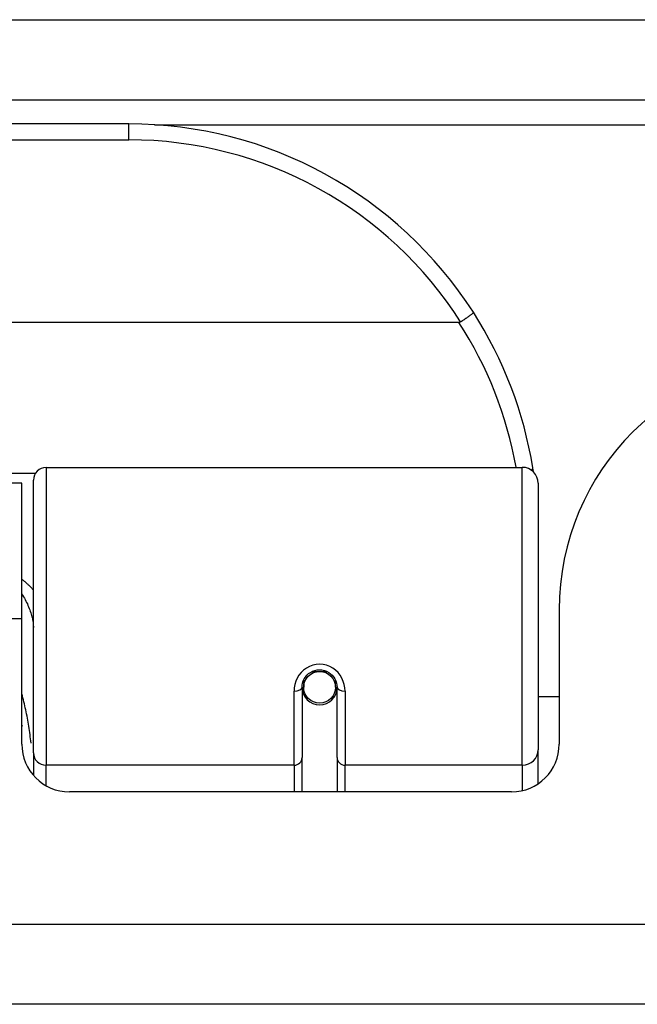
# Model space of a CAD drawing. Header units: inches. Extents: x 25 to 686, y 75 to 315.
# Tile 43 of 256: x 153.694 to 154.459, y 75.046 to 76.264. Entities that reach past the tile are written whole.
import ezdxf

# ---------------------------------------------------------------- set-up
doc = ezdxf.new("R2010")
doc.units = ezdxf.units.IN
doc.header["$MEASUREMENT"] = 0
doc.layers.add('Visible Edges(ANSI)', color=7, linetype='Continuous', lineweight=25)
doc.layers.add('Visible Tangent Edges(ANSI)', color=7, linetype='Continuous', lineweight=25)

msp = doc.modelspace()

# ---------------------------------------------------------------- linework, layer by layer
at = {"layer": 'Visible Edges(ANSI)'}
for p, q in [((91.5288, 76.1651), (157.3308, 76.1651)), ((153.8294, 76.1351), (152.3333, 76.1351)), ((154.2382, 75.8894), (151.9245, 75.8894)), ((153.727, 75.7101), (154.3166, 75.7101)), ((153.6968, 75.6906), (152.4658, 75.6906)), ((153.6968, 75.5226), (153.6968, 75.6906)), ((153.7113, 75.3567), (153.7113, 75.6943)), ((154.3363, 75.6904), (154.3363, 75.3605)), ((154.3623, 75.5336), (154.3623, 75.3676)), ((153.6968, 75.3676), (153.6968, 75.5226)), ((154.0459, 75.4469), (154.0459, 75.4379)), ((154.0853, 75.4379), (154.0853, 75.4469)), ((154.0439, 75.4379), (154.0439, 75.351)), ((154.0441, 75.4356), (154.0461, 75.4356)), ((154.0851, 75.4356), (154.0871, 75.4356)), ((154.0872, 75.351), (154.0872, 75.4379)), ((154.0499, 75.4261), (154.0475, 75.4261)), ((154.0837, 75.4261), (154.0813, 75.4261)), ((154.3623, 75.4261), (154.3363, 75.4261)), ((153.7113, 75.3567), (153.7113, 75.329)), ((154.3363, 75.3186), (154.3363, 75.3605)), ((154.0439, 75.3086), (154.0439, 75.351)), ((154.0872, 75.351), (154.0872, 75.3086)), ((154.3033, 75.3086), (153.7559, 75.3086)), ((157.2323, 75.0456), (91.6273, 75.0456))]:
    msp.add_line(p, q, dxfattribs=at)
at = {"layer": 'Visible Edges(ANSI)', "flags": 128}
for points in [[(154.256, 75.9019), (154.256, 75.9018), (154.256, 75.9017), (154.2558, 75.9015), (154.2557, 75.9012), (154.2554, 75.9009), (154.2551, 75.9006), (154.2547, 75.9002), (154.2542, 75.8998), (154.2537, 75.8994), (154.2531, 75.8989), (154.2525, 75.8984), (154.2518, 75.8979), (154.251, 75.8973), (154.2502, 75.8967), (154.2494, 75.8961), (154.2485, 75.8955), (154.2475, 75.8948), (154.2466, 75.8941), (154.2456, 75.8935), (154.2445, 75.8928), (154.2435, 75.8921), (154.2424, 75.8914), (154.2414, 75.8907), (154.2403, 75.89)], [(154.2403, 75.89), (154.2402, 75.8899), (154.2401, 75.8899), (154.2401, 75.8898), (154.24, 75.8898), (154.2399, 75.8897), (154.2398, 75.8897), (154.2397, 75.8897), (154.2396, 75.8896), (154.2396, 75.8896), (154.2395, 75.8896), (154.2394, 75.8896), (154.2393, 75.8895), (154.2392, 75.8895), (154.2391, 75.8895), (154.239, 75.8895), (154.239, 75.8895), (154.2389, 75.8895), (154.2388, 75.8894), (154.2387, 75.8894), (154.2386, 75.8894), (154.2385, 75.8894), (154.2384, 75.8894), (154.2383, 75.8894), (154.2382, 75.8894)], [(154.3305, 75.7043), (154.3305, 75.7045), (154.3305, 75.7047), (154.3304, 75.7049), (154.3304, 75.7051), (154.3304, 75.7053), (154.3303, 75.7056), (154.3303, 75.7058), (154.3303, 75.706), (154.3302, 75.7062), (154.3302, 75.7064), (154.3302, 75.7066), (154.3301, 75.7068), (154.3301, 75.707), (154.3301, 75.7072), (154.33, 75.7074), (154.33, 75.7076), (154.33, 75.7078), (154.3299, 75.708), (154.3299, 75.7083), (154.3299, 75.7085), (154.3298, 75.7087), (154.3298, 75.7089), (154.3298, 75.7091), (154.3297, 75.7093)], [(154.0439, 75.4379), (154.0441, 75.4405), (154.0446, 75.4432), (154.0454, 75.4458), (154.0466, 75.4483), (154.0481, 75.4506), (154.0499, 75.4528), (154.052, 75.4548), (154.0544, 75.4564), (154.057, 75.4578), (154.0598, 75.4588), (154.0627, 75.4594), (154.0656, 75.4596), (154.0686, 75.4594), (154.0715, 75.4587), (154.0742, 75.4577), (154.0769, 75.4564), (154.0792, 75.4547), (154.0813, 75.4528), (154.0831, 75.4506), (154.0846, 75.4482), (154.0858, 75.4457), (154.0866, 75.4432), (154.0871, 75.4405), (154.0872, 75.4379)], [(153.6968, 75.3909), (153.6969, 75.3908), (153.6969, 75.3907), (153.6969, 75.3907), (153.6969, 75.3906), (153.697, 75.3906), (153.697, 75.3905), (153.697, 75.3905), (153.697, 75.3904), (153.697, 75.3904), (153.6971, 75.3903), (153.6971, 75.3903), (153.6971, 75.3902), (153.6971, 75.3901), (153.6971, 75.3901), (153.6972, 75.39), (153.6972, 75.39), (153.6972, 75.3899), (153.6972, 75.3899), (153.6973, 75.3898), (153.6973, 75.3898), (153.6973, 75.3897), (153.6973, 75.3897), (153.6973, 75.3896), (153.6974, 75.3896)]]:
    msp.add_lwpolyline(points, dxfattribs=at)
at = {"layer": 'Visible Edges(ANSI)'}
msp.add_circle((154.0656, 75.4379), 0.0197, dxfattribs=at)
for centre, radius, start, end in [((153.8294, 75.6282), 0.5069, 32.6858, 90), ((153.8294, 75.6282), 0.5069, 9.2068, 32.6858), ((154.6743, 75.5336), 0.312, 90, 180), ((153.727, 75.6943), 0.0157, 90, 180), ((154.3166, 75.6904), 0.0197, 0, 90), ((154.0656, 75.4379), 0.0217, 180, 0), ((153.7559, 75.3676), 0.0591, 180, 270), ((154.3033, 75.3676), 0.0591, 270, 0)]:
    msp.add_arc(centre, radius, start, end, dxfattribs=at)
for start_param, end_param in [(3.444465, 3.571292), (5.853486, 5.980313)]:
    msp.add_ellipse((154.0656, 75.4461), major_axis=(0.0217, 0), ratio=0.267949, start_param=start_param, end_param=end_param, dxfattribs=at)
at = {"layer": 'Visible Tangent Edges(ANSI)'}
for p, q in [((91.5288, 76.2641), (156.5637, 76.2641)), ((153.8294, 76.1154), (153.8294, 76.1351)), ((153.8612, 76.1341), (156.5327, 76.1341)), ((152.3333, 76.1154), (153.8294, 76.1154)), ((153.727, 75.7101), (153.727, 75.3415)), ((154.3166, 75.3415), (154.3166, 75.7101)), ((153.7135, 75.7024), (152.4492, 75.7024)), ((153.6968, 75.5226), (152.4658, 75.5226)), ((154.0566, 75.4576), (154.0746, 75.4576)), ((154.0341, 75.3415), (154.0341, 75.4332)), ((154.0971, 75.4332), (154.0971, 75.3415)), ((154.0341, 75.3415), (153.727, 75.3415)), ((153.727, 75.3161), (153.727, 75.3415)), ((154.0341, 75.3415), (154.0341, 75.3086)), ((154.3166, 75.3415), (154.0971, 75.3415)), ((154.0971, 75.3086), (154.0971, 75.3415)), ((154.3166, 75.3415), (154.3166, 75.3101)), ((91.6273, 75.1446), (157.2323, 75.1446))]:
    msp.add_line(p, q, dxfattribs=at)
at = {"layer": 'Visible Tangent Edges(ANSI)', "flags": 128}
for points in [[(153.7113, 75.5581), (153.7108, 75.5586), (153.7102, 75.5592), (153.7097, 75.5598), (153.7092, 75.5604), (153.7087, 75.561), (153.7081, 75.5616), (153.7076, 75.5621), (153.707, 75.5627), (153.7064, 75.5633), (153.7058, 75.5639), (153.7053, 75.5644), (153.7047, 75.565), (153.7041, 75.5656), (153.7035, 75.5661), (153.7028, 75.5667), (153.7022, 75.5672), (153.7016, 75.5678), (153.7009, 75.5683), (153.7003, 75.5688), (153.6996, 75.5694), (153.6989, 75.5699), (153.6982, 75.5704), (153.6975, 75.5709), (153.6968, 75.5714)], [(153.6968, 75.5535), (153.6979, 75.5517), (153.699, 75.55), (153.7, 75.5482), (153.701, 75.5464), (153.7019, 75.5446), (153.7028, 75.5428), (153.7037, 75.541), (153.7045, 75.5392), (153.7053, 75.5374), (153.706, 75.5356), (153.7067, 75.5338), (153.7073, 75.532), (153.7079, 75.5302), (153.7085, 75.5285), (153.709, 75.5267), (153.7094, 75.525), (153.7099, 75.5233), (153.7102, 75.5215), (153.7105, 75.5198), (153.7108, 75.5182), (153.711, 75.5165), (153.7111, 75.5149), (153.7112, 75.5133), (153.7113, 75.5117)], [(154.0971, 75.4332), (154.0968, 75.4372), (154.0961, 75.4413), (154.0949, 75.4452), (154.0932, 75.4491), (154.0911, 75.4527), (154.0885, 75.456), (154.0854, 75.459), (154.082, 75.4616), (154.0782, 75.4637), (154.0741, 75.4652), (154.0699, 75.4661), (154.0656, 75.4665), (154.0613, 75.4661), (154.0571, 75.4652), (154.0531, 75.4637), (154.0493, 75.4617), (154.0458, 75.4591), (154.0427, 75.4561), (154.0401, 75.4527), (154.0379, 75.4491), (154.0362, 75.4453), (154.035, 75.4413), (154.0343, 75.4373), (154.0341, 75.4332)], [(153.7084, 75.3689), (153.7081, 75.3715), (153.7078, 75.3741), (153.7074, 75.3767), (153.7071, 75.3792), (153.7067, 75.3818), (153.7063, 75.3844), (153.7059, 75.387), (153.7055, 75.3896), (153.7051, 75.3921), (153.7047, 75.3947), (153.7042, 75.3973), (153.7038, 75.3998), (153.7033, 75.4023), (153.7028, 75.4049), (153.7022, 75.4074), (153.7017, 75.4099), (153.7012, 75.4125), (153.7006, 75.415), (153.7, 75.4175), (153.6994, 75.42), (153.6988, 75.4225), (153.6982, 75.425), (153.6975, 75.4275), (153.6968, 75.43)]]:
    msp.add_lwpolyline(points, dxfattribs=at)
at = {"layer": 'Visible Tangent Edges(ANSI)'}
for centre, start, end in [((153.8294, 75.6282), 32.4989, 90), ((153.8294, 75.6245), 10.1223, 32.9448)]:
    msp.add_arc(centre, 0.4872, start, end, dxfattribs=at)
for centre, major_axis, ratio, start_param, end_param in [((154.3103, 75.7061), (0.0194, 0.0031), 0.187438, 5.738696, 6.283185), ((154.0341, 75.4379), (0.00984, 0), 0.476565, 4.712389, 6.283185), ((154.0971, 75.4379), (-0.00984, 0), 0.476565, 0, 1.570796), ((153.727, 75.3567), (-0.0157, 0), 0.965926, 0, 1.570796), ((154.3166, 75.3605), (0.0197, 0), 0.965926, 4.712389, 6.283185), ((154.0341, 75.351), (0.00984, 0), 0.965926, 4.712389, 6.283185), ((154.0971, 75.351), (-0.00984, 0), 0.965926, 0, 1.570796)]:
    msp.add_ellipse(centre, major_axis=major_axis, ratio=ratio, start_param=start_param, end_param=end_param, dxfattribs=at)

doc.saveas('drawing.dxf')
